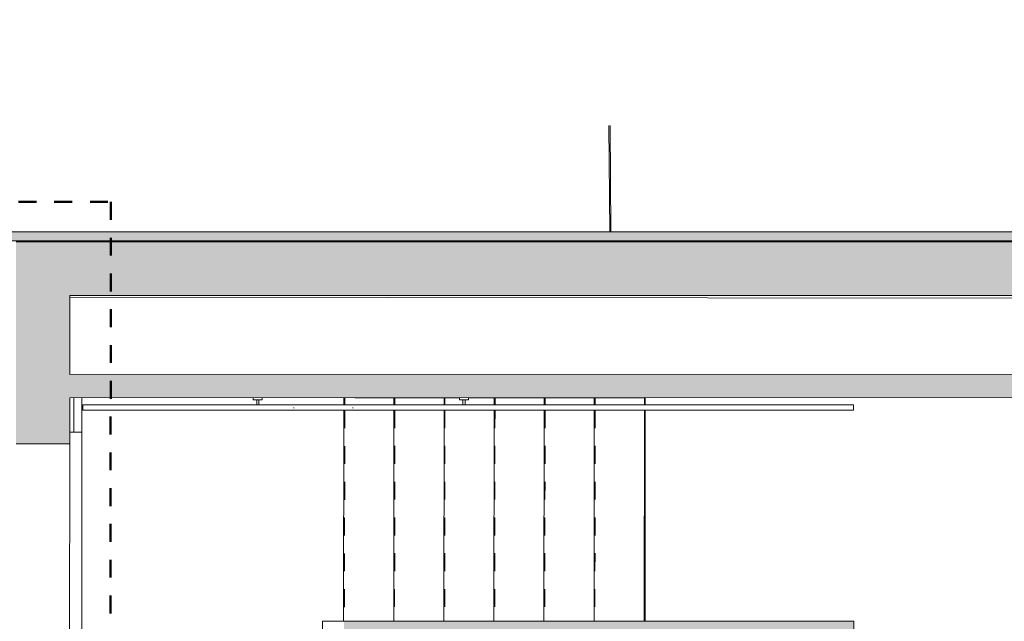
# Model space of a CAD drawing. Header units: metres. Extents: x 82 to 222, y -4 to 154.
# Tile 212 of 214: x 192.37 to 197.88, y 132.82 to 136.18. Entities that reach past the tile are written whole.
import ezdxf

# ---------------------------------------------------------------- set-up
doc = ezdxf.new("R2010")
doc.units = ezdxf.units.M
doc.linetypes.add('Centre', pattern=[0.0125, 0.0025, -0.001875, 0.00625, -0.001875])
doc.linetypes.add('Tiret', pattern=[0.0025, 0.00125, -0.00125])
doc.layers.add('A-DETL', color=7, linetype='Continuous', lineweight=5, true_color=0x00a600)
for name, color, linetype, lineweight in [('A-FLOR', 7, 'Continuous', 5), ('A-FLOR-HRAL', 7, 'Continuous', 5), ('A-WALL', 7, 'Continuous', 5), ('C-TOPO', 7, 'Continuous', 5), ('S-STRS', 7, 'Continuous', 5)]:
    doc.layers.add(name, color=color, linetype=linetype, lineweight=lineweight)
doc.layers.add('A-WALL-PATT', color=7, linetype='Continuous', true_color=0x2a2a2a)

# ---------------------------------------------------------------- blocks, each defined once
blk = doc.blocks.new('Type de main courante - Main courante_Interne_-4134825-DCE-Plan de reperage des murs- rez de rue-200 - Dépendante 1')
at = {"layer": 'A-FLOR-HRAL'}
for p, q in [((191.2826, 2.4848), (192.1359, 1.6691)), ((191.293, 2.4956), (191.2903, 2.4928)), ((192.1566, 1.6908), (191.3033, 2.5065)), ((192.1383, 1.6668), (192.3769, 1.4387)), ((192.3977, 1.4604), (192.159, 1.6885)), ((192.3769, 1.4387), (194.3982, -0.4934)), ((194.4189, -0.4717), (192.3977, 1.4604)), ((194.4059, -0.4853), (194.4086, -0.4825))]:
    blk.add_line(p, q, dxfattribs=at)
for points in [[(192.1459, 1.6803), (192.145, 1.6794), (192.1441, 1.6784), (192.1433, 1.6774)], [(192.3845, 1.4522), (192.3836, 1.4513), (192.3828, 1.4503), (192.3819, 1.4493)]]:
    blk.add_open_spline(points, degree=3, dxfattribs=at)
blk = doc.blocks.new('Type de main courante - Main courante_Interne_-V109-DCE-Plan de reperage des murs- rez de rue-200 - Dépendante 1')
at = {"layer": 'A-FLOR-HRAL'}
for p, q in [((191.3033, 2.5065), (191.2826, 2.4848)), ((191.2826, 2.4848), (192.1355, 1.6695)), ((191.3033, 2.5065), (192.1562, 1.6912)), ((192.1355, 1.6695), (192.3742, 1.4414)), ((192.1562, 1.6912), (192.3949, 1.4631)), ((192.3742, 1.4414), (194.3982, -0.4934)), ((192.3949, 1.4631), (194.4189, -0.4717)), ((194.4189, -0.4717), (194.3982, -0.4934))]:
    blk.add_line(p, q, dxfattribs=at)
blk = doc.blocks.new('Support - Métal - Circulaire - Support - Métal - Circulaire-V110-DCE-Plan de reperage des murs- rez de rue-200 - Dépendante 1')
at = {"layer": 'A-FLOR-HRAL'}
for p, q in [((-0.025, 0.043), (-0.025, 0.055)), ((0.025, 0.043), (-0.025, 0.043)), ((-0.006, 0.043), (-0.006, 0.015)), ((0.006, 0.043), (0.006, 0.015)), ((0.025, 0.055), (0.025, 0.043))]:
    blk.add_line(p, q, dxfattribs=at)
blk = doc.blocks.new('Support - Métal - Circulaire - Support - Métal - Circulaire-V111-DCE-Plan de reperage des murs- rez de rue-200 - Dépendante 1')
at = {"layer": 'A-FLOR-HRAL'}
for p, q in [((-0.025, 0.043), (-0.025, 0.055)), ((0.025, 0.043), (-0.025, 0.043)), ((-0.006, 0.043), (-0.006, 0.015)), ((0.006, 0.043), (0.006, 0.015)), ((0.025, 0.055), (0.025, 0.043))]:
    blk.add_line(p, q, dxfattribs=at)
blk = doc.blocks.new('Type de main courante - Main courante_Interne_-4134869-DCE-Plan de reperage des murs- rez de rue-200 - Dépendante 1')
at = {"layer": 'A-FLOR-HRAL'}
for p, q in [((190.5854, -0.3517), (189.6761, 0.5151)), ((189.6554, 0.4934), (190.5647, -0.3734)), ((190.5647, -0.3734), (191.8227, -1.5727)), ((191.8434, -1.551), (190.5854, -0.3517)), ((191.8331, -1.5618), (191.8304, -1.5646))]:
    blk.add_line(p, q, dxfattribs=at)
blk.add_open_spline([(190.575, -0.3679), (190.576, -0.3671), (190.5769, -0.3662), (190.5778, -0.3652)], degree=3, dxfattribs=at)
blk = doc.blocks.new('Type de main courante - Main courante_Interne_-V112-DCE-Plan de reperage des murs- rez de rue-200 - Dépendante 1')
at = {"layer": 'A-FLOR-HRAL'}
for p, q in [((190.5882, -0.3543), (189.6761, 0.5151)), ((190.5675, -0.3761), (189.6554, 0.4934)), ((191.8227, -1.5727), (190.5675, -0.3761)), ((191.8434, -1.551), (190.5882, -0.3543)), ((191.8231, -1.5723), (191.8431, -1.5513))]:
    blk.add_line(p, q, dxfattribs=at)

msp = doc.modelspace()

# ---------------------------------------------------------------- hatches: boundary and pattern name
at = {"layer": 'A-WALL-PATT'}
h = msp.add_hatch(color=256, dxfattribs=at)
h.paths.add_polyline_path([(205.7241, 134.9484), (205.7241, 134.9984), (204.625, 134.9984), (204.625, 134.9484)])
h.paths.add_polyline_path([(201.005, 134.9484), (201.005, 134.9984), (199.9779, 134.9984), (199.9779, 134.9484), (200.7643, 134.9484)])
h.paths.add_polyline_path([(198.6753, 134.9484), (198.6753, 134.9984), (192.2914, 134.9984), (192.2914, 134.9484), (197.5709, 134.9484)])
h = msp.add_hatch(color=256, dxfattribs=at)
h.paths.add_polyline_path([(192.3465, 111.0865), (192.6465, 111.0866), (192.6465, 111.0893), (192.3465, 111.0892), (192.3465, 111.0866)])
h.paths.add_polyline_path([(192.3523, 134.3909), (192.6523, 134.391), (192.6524, 134.9436), (192.3525, 134.9436), (192.3523, 134.391)])
h = msp.add_hatch(color=256, dxfattribs=at)
h.paths.add_polyline_path([(205.7238, 134.6436), (205.7239, 134.9436), (204.625, 134.9436), (204.625, 134.6436)])
h.paths.add_polyline_path([(200.4951, 134.6436), (201.005, 134.6436), (201.005, 134.9436), (199.9827, 134.9436), (199.9827, 134.6436)])
h.paths.add_polyline_path([(198.1551, 134.6436), (198.6779, 134.6436), (198.6779, 134.9436), (192.6525, 134.9436), (192.6525, 134.6436), (198.0251, 134.6436)])
h = msp.add_hatch(color=256, dxfattribs=at)
h.paths.add_polyline_path([(192.3465, 111.0892), (192.6465, 111.0893), (192.6508, 132.2266), (192.3518, 132.2267), (192.3465, 111.0893)])
h.paths.add_polyline_path([(192.6522, 133.8136), (192.6523, 134.391), (192.3523, 134.3909), (192.3522, 133.8136)])
for points in [[(192.6523, 134.0716), (192.6752, 134.0728), (192.6752, 134.2016), (192.6523, 134.2016), (192.6523, 134.0716)], [(192.6752, 134.0716), (198.0252, 134.0729), (198.0252, 134.2029), (192.6752, 134.2016), (192.6752, 134.0728)], [(194.1856, 132.6519), (197.0356, 132.6526), (197.0355, 132.8226), (194.1855, 132.8219)]]:
    msp.add_hatch(color=256, dxfattribs=at).paths.add_polyline_path(points)

# ---------------------------------------------------------------- linework, layer by layer
at = {"layer": 'A-DETL', "color": 1, "linetype": 'Centre', "lineweight": 50, "true_color": 0xff0000}
for p, q in [((170.566, 135.1664), (192.8826, 135.1664)), ((192.8826, 135.1664), (192.8524, 108.5893))]:
    msp.add_line(p, q, dxfattribs=at)
at = {"layer": 'A-FLOR'}
for p, q in [((192.6751, 134.0716), (192.6752, 133.879)), ((195.8691, 134.0723), (195.8691, 134.0323)), ((195.8691, 134.0023), (195.8694, 132.8223)), ((192.7203, 133.8791), (192.6522, 133.879))]:
    msp.add_line(p, q, dxfattribs=at)
at = {"layer": 'A-WALL', "lineweight": 20}
for p, q in [((192.2914, 134.9984), (198.6753, 134.9984)), ((198.6753, 134.9484), (192.2914, 134.9484)), ((198.6779, 134.9436), (192.3525, 134.9436)), ((192.6524, 134.6436), (192.6523, 134.2016)), ((192.6524, 134.6436), (198.0251, 134.6436)), ((198.0252, 134.2029), (192.6523, 134.2016)), ((192.6522, 133.8136), (192.6523, 134.0716)), ((192.6523, 134.0716), (198.1552, 134.0729)), ((192.6522, 133.8136), (192.3522, 133.8136)), ((194.1855, 132.8219), (197.0355, 132.8226)), ((197.0355, 132.8226), (197.0356, 132.6526))]:
    msp.add_line(p, q, dxfattribs=at)
at = {"layer": 'A-WALL'}
for p, q in [((198.0251, 134.6274), (192.6524, 134.6335)), ((192.6522, 133.8136), (192.6518, 132.2267))]:
    msp.add_line(p, q, dxfattribs=at)
at = {"layer": 'C-TOPO'}
for p, q in [((195.6716, 134.9984), (195.6662, 135.593)), ((195.6785, 134.9984), (195.6732, 135.593)), ((195.6721, 134.9436), (195.672, 134.9484)), ((195.679, 134.9436), (195.679, 134.9484))]:
    msp.add_line(p, q, dxfattribs=at)
at = {"layer": 'S-STRS'}
for p, q in [((192.7203, 134.0716), (192.7207, 132.2267)), ((194.1852, 134.0719), (194.1852, 134.0319)), ((194.2458, 134.0719), (194.4652, 134.0717)), ((194.4652, 134.0717), (194.7452, 134.0714)), ((194.4652, 134.0717), (194.4652, 134.032)), ((194.7452, 134.0714), (194.8321, 134.0713)), ((194.7452, 134.0714), (194.7452, 134.0321)), ((194.8821, 134.0712), (195.0252, 134.0711)), ((195.0252, 134.0711), (195.3052, 134.0707)), ((195.0252, 134.0711), (195.0252, 134.0321)), ((195.3052, 134.0707), (195.5852, 134.0704)), ((195.3052, 134.0707), (195.3052, 134.0322)), ((195.5852, 134.0704), (195.8652, 134.0701)), ((195.5852, 134.0704), (195.5852, 134.0323)), ((195.8652, 134.0701), (195.8652, 134.0323)), ((194.1852, 134.0019), (194.1838, 132.822)), ((194.4652, 134.002), (194.4638, 132.822)), ((194.7452, 134.0021), (194.7438, 132.8221)), ((195.0252, 134.0021), (195.0238, 132.8221)), ((195.3052, 134.0022), (195.3038, 132.8222)), ((195.5852, 134.0023), (195.5838, 132.8223)), ((195.8652, 134.0023), (195.8638, 132.8223)), ((194.0655, 132.8221), (194.1838, 132.822)), ((194.0656, 132.6519), (194.0655, 132.8221)), ((194.1838, 132.822), (194.2328, 132.822))]:
    msp.add_line(p, q, dxfattribs=at)
at = {"layer": 'S-STRS', "linetype": 'Tiret'}
for p, q in [((194.1902, 134.0719), (194.1902, 134.0319)), ((194.4702, 134.0717), (194.4702, 134.032)), ((194.7502, 134.0714), (194.7502, 134.0321)), ((195.0302, 134.0711), (195.0302, 134.0321)), ((195.3102, 134.0707), (195.3102, 134.0322)), ((195.5902, 134.0704), (195.5902, 134.0323)), ((194.1902, 134.0019), (194.1888, 132.822)), ((194.4702, 134.002), (194.4688, 132.822)), ((194.7502, 134.0021), (194.7488, 132.8221)), ((195.0302, 134.0021), (195.0288, 132.8221)), ((195.3102, 134.0022), (195.3088, 132.8222)), ((195.5902, 134.0023), (195.5888, 132.8223))]:
    msp.add_line(p, q, dxfattribs=at)

# ---------------------------------------------------------------- block references
at = {"layer": 'A-FLOR-HRAL'}
for name, p, rotation in [('Type de main courante - Main courante_Interne_-4134825-DCE-Plan de reperage des murs- rez de rue-200 - Dépendante 1', (56.2014, 0), 43.72156535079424), ('Type de main courante - Main courante_Interne_-V109-DCE-Plan de reperage des murs- rez de rue-200 - Dépendante 1', (56.2014, 0), 43.72156535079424), ('Support - Métal - Circulaire - Support - Métal - Circulaire-V110-DCE-Plan de reperage des murs- rez de rue-200 - Dépendante 1', (193.7037, 134.0168), 0.0135285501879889), ('Support - Métal - Circulaire - Support - Métal - Circulaire-V111-DCE-Plan de reperage des murs- rez de rue-200 - Dépendante 1', (194.8571, 134.0171), 0.01352855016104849), ('Type de main courante - Main courante_Interne_-4134869-DCE-Plan de reperage des murs- rez de rue-200 - Dépendante 1', (56.2014, 0), 43.72156535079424), ('Type de main courante - Main courante_Interne_-V112-DCE-Plan de reperage des murs- rez de rue-200 - Dépendante 1', (56.2014, 0), 43.72156535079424)]:
    msp.add_blockref(name, p, dxfattribs=dict(at, rotation=rotation))

doc.saveas('drawing.dxf')
